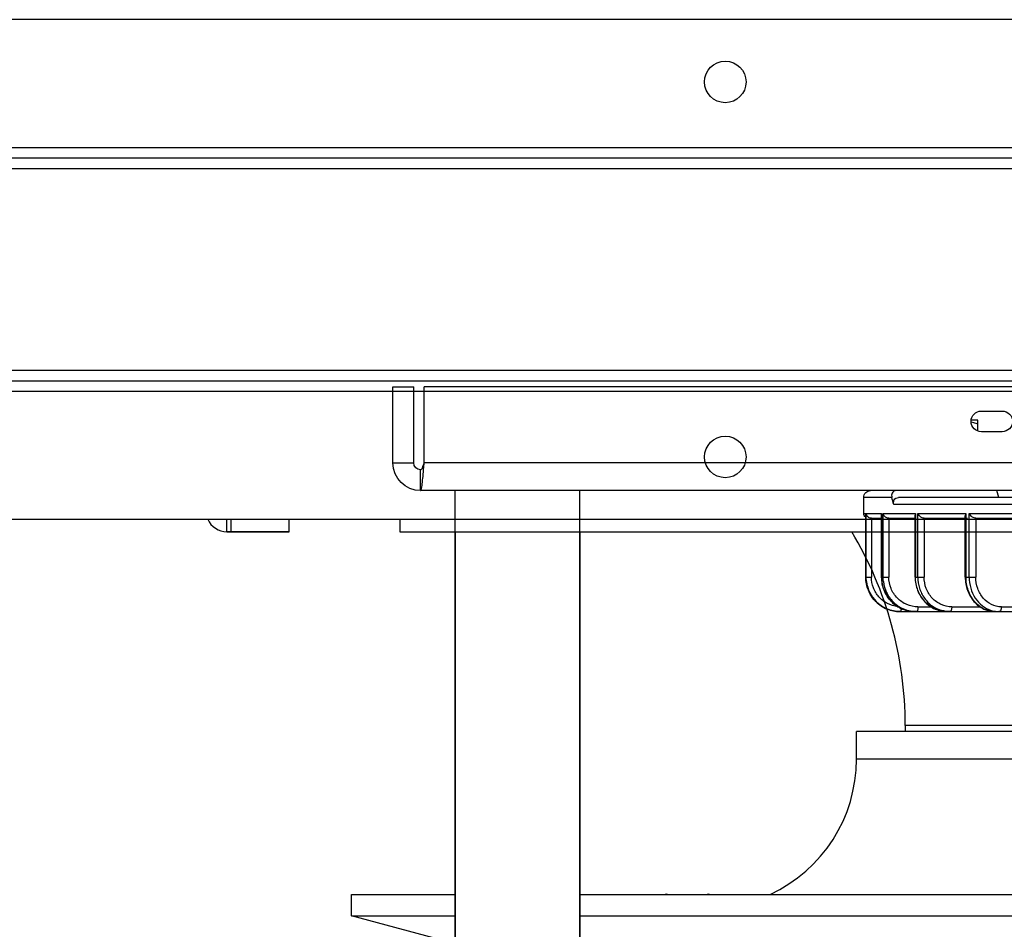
# Model space of a CAD drawing. Header units: millimetres. Extents: x -740 to 33545, y 5178 to 22494.
# Tile 64 of 256: x 9311 to 9326, y 6548 to 6561. Entities that reach past the tile are written whole.
import ezdxf

# ---------------------------------------------------------------- set-up
doc = ezdxf.new("R2010")
doc.units = ezdxf.units.MM
doc.header["$MEASUREMENT"] = 0
doc.layers.add('_IS_Centralki', color=3, linetype='Continuous', lineweight=30)

# ---------------------------------------------------------------- blocks, each defined once
blk = doc.blocks.new('Centrala_kuchnia')
at = {"layer": '_IS_Centralki', "linetype": 'Continuous'}
for p, q in [((18204.73, -1340), (18204.73, -2221)), ((18206.23, -1340), (18206.23, -2221)), ((18207.73, -2221), (18207.73, -1340)), ((18236.93, -1340), (18236.93, -2221)), ((18238.43, -2221), (18238.43, -1340)), ((18239.93, -2221), (18239.93, -1340)), ((18186.23, -1346), (18186.23, -2215)), ((18258.43, -2215), (18258.43, -1346)), ((18260.24, -1952.5), (18260.24, -1608.5)), ((18312.65, -1926.5), (18312.65, -1634.5)), ((18315.76, -1926.5), (18315.76, -1634.5)), ((18289.13, -1674.45), (18289.13, -1886.55)), ((18293.13, -1674.45), (18293.13, -1886.55)), ((18288.23, -1681.5), (18288.23, -1879.5)), ((18288.24, -1681.5), (18288.24, -1879.5)), ((18288.23, -1879.5), (18289.13, -1879.5)), ((18288.24, -1879.5), (18289.13, -1879.5)), ((18293.13, -1886.55), (18289.13, -1886.55)), ((18260.24, -1926.5), (18540.94, -1926.5)), ((18260.24, -1944.5), (18540.94, -1944.5)), ((18312.65, -1959.5), (18312.65, -1944.5)), ((18315.76, -1959.5), (18315.76, -1944.5)), ((18319.64, -1945), (18315.76, -1959.5)), ((18258.43, -1952.5), (18260.23, -1952.5)), ((18258.43, -1952.5), (18260.24, -1952.5)), ((18315.76, -1959.5), (18312.65, -1959.5)), ((18260.23, -1968.5), (18258.43, -1968.5)), ((18260.24, -1968.5), (18258.43, -1968.5)), ((18260.23, -1968.5), (18260.23, -1977.5)), ((18260.24, -1977.5), (18260.24, -1968.5)), ((18260.23, -1976.89), (18258.43, -1976.89)), ((18260.24, -1976.89), (18258.43, -1976.89)), ((18260.23, -1977.5), (18258.43, -1977.5)), ((18260.24, -1977.5), (18258.43, -1977.5))]:
    blk.add_line(p, q, dxfattribs=at)
at = {"layer": '_IS_Centralki', "linetype": 'Continuous', "extrusion": (1.22461e-16, 0, -1)}
for p, q in [((18239.29, -1612), (18239.29, -1949)), ((18250.29, -1612), (18250.29, -1949)), ((18254.29, -1611.5), (18254.29, -1949.5)), ((18271.79, -1880.23), (18271.79, -1680.84)), ((18255.29, -1824.87), (18255.29, -1880.47)), ((18256.29, -1851.5), (18256.29, -1881.15)), ((18271.09, -1865.62), (18271.09, -1859.43)), ((18257.59, -1870.27), (18257.59, -1861.22)), ((18258.29, -1869.3), (18258.29, -1861.39)), ((18242.79, -1868.5), (18242.79, -1865.5)), ((18245.79, -1865.5), (18245.79, -1868.5)), ((18255.29, -1866), (18254.29, -1866.28)), ((18271.09, -1872.79), (18271.09, -1868.68)), ((18244.12, -1869), (18244.12, -1869.98)), ((18245.7, -1869), (18244.12, -1869)), ((18266.79, -1870.27), (18257.59, -1870.27)), ((18258.29, -1869.31), (18266.79, -1869.31)), ((18266.79, -1870.83), (18266.79, -1869.31)), ((18257.59, -1877.68), (18257.59, -1870.73)), ((18257.59, -1870.73), (18266.79, -1870.73)), ((18266.79, -1870.83), (18257.95, -1870.83)), ((18258.29, -1876.77), (18258.29, -1870.83)), ((18271.09, -1877.68), (18271.09, -1875.77)), ((18258.29, -1876.77), (18266.79, -1876.77)), ((18266.79, -1878.07), (18266.79, -1876.77)), ((18266.79, -1877.68), (18257.59, -1877.68)), ((18257.59, -1882.71), (18257.59, -1878.02)), ((18257.59, -1878.02), (18266.79, -1878.02)), ((18266.79, -1878.07), (18257.85, -1878.07)), ((18258.29, -1881.86), (18258.29, -1878.07)), ((18255.29, -1881.43), (18255.29, -1885.5)), ((18266.79, -1882.71), (18257.59, -1882.71)), ((18257.59, -1885.14), (18257.59, -1882.91)), ((18257.59, -1882.91), (18266.79, -1882.91)), ((18257.59, -1882.91), (18257.75, -1882.93)), ((18266.79, -1882.93), (18257.75, -1882.93)), ((18258.29, -1881.87), (18266.79, -1881.87)), ((18258.29, -1884.38), (18258.29, -1882.93)), ((18266.79, -1882.93), (18266.79, -1881.87)), ((18258.29, -1884.39), (18266.79, -1884.39)), ((18266.79, -1885.21), (18266.79, -1884.39)), ((18257.59, -1885.5), (18255.29, -1885.5)), ((18266.79, -1885.14), (18257.59, -1885.14)), ((18257.59, -1885.5), (18257.59, -1885.21)), ((18257.59, -1885.21), (18266.79, -1885.21)), ((18257.59, -1885.21), (18257.65, -1885.21)), ((18266.79, -1885.21), (18257.65, -1885.21)), ((18534.99, -1926.5), (18254.29, -1926.5)), ((18534.99, -1944.5), (18254.29, -1944.5)), ((18250.29, -1949), (18239.29, -1949)), ((18250.92, -1949.05), (18250.29, -1949)), ((18254.29, -1949.5), (18251.29, -1949.5)), ((18239.29, -1953.5), (18239.29, -1950.5)), ((18250.29, -1950.5), (18239.29, -1950.5)), ((18250.29, -1953.5), (18250.29, -1950.5)), ((18250.29, -1953.5), (18239.29, -1953.5))]:
    blk.add_line(p, q, dxfattribs=at)
at = {"layer": '_IS_Centralki', "linetype": 'Continuous'}
for centre in [(18195.23, -1905.5), (18249.43, -1905.5)]:
    blk.add_circle(centre, 3, dxfattribs=at)
at = {"layer": '_IS_Centralki', "linetype": 'Continuous', "extrusion": (1.22461e-16, 0, -1)}
for centre, radius, start, end in [((-18244.29, -1865.5), 1.5, 0, 180), ((-18244.29, -1868.5), 1.5, 180, 0), ((-18267.45, -1873.04), 4.34, 180.0681, 196.0989), ((-18267.04, -1877.83), 4.75, 180.0166, 187.7063), ((-18266.82, -1880.15), 4.97, 180.0152, 187.5327), ((-18266.79, -1877.57), 5.13, 262.6823, 269.9868), ((-18255.29, -1884.5), 1, 270, 0), ((-18257.59, -1884.8), 0.7, 216.2866, 270), ((-18266.79, -1880.12), 5.02, 262.5137, 269.9859), ((-18250.29, -1949.5), 1, 180, 270), ((-18250.29, -1949.5), 4, 180, 270)]:
    blk.add_arc(centre, radius, start, end, dxfattribs=at)
at = {"layer": '_IS_Centralki', "linetype": 'Continuous'}
for centre, radius, start, end in [((18288.24, -1934.1), 54.6, 90, 120.8545), ((18293.13, -1908.06), 21.51, 24.8339, 90), ((18314.64, -1907.95), 2, 174.8734, 185.1266), ((18314.64, -1914.02), 2, 174.8734, 185.1266), ((18257.23, -1977.5), 3, 293.6043, 0), ((18257.24, -1977.5), 3, 293.3659, 0)]:
    blk.add_arc(centre, radius, start, end, dxfattribs=at)
at = {"layer": '_IS_Centralki', "linetype": 'Continuous', "extrusion": (1.22461e-16, 2.95823e-31, -1)}
blk.add_ellipse((18255.29, -1780.5), major_axis=(-83.86, -83.86), ratio=0.753554, start_param=-0.934548, end_param=-0.925025, dxfattribs=at)
at = {"layer": '_IS_Centralki', "linetype": 'Continuous'}
for points, knots in [([(18271.09, -1865.62), (18271.09, -1866.11), (18270.86, -1867.11), (18269.88, -1868.33), (18268.45, -1869.13), (18267.35, -1869.31), (18266.79, -1869.31)], [0, 0, 0, 0, 0.232044, 0.474947, 0.732492, 1, 1, 1, 1]), ([(18271.09, -1865.62), (18271.18, -1865.62), (18271.44, -1865.64), (18271.79, -1865.8), (18271.79, -1865.98)], [0, 0, 0, 0, 0.330394, 1, 1, 1, 1]), ([(18271.79, -1866.45), (18271.79, -1867.01), (18271.52, -1868.17), (18270.38, -1869.59), (18268.72, -1870.52), (18267.44, -1870.73), (18266.79, -1870.73)], [0, 0, 0, 0, 0.23207, 0.475001, 0.732552, 1, 1, 1, 1]), ([(18266.79, -1870.83), (18267.44, -1870.83), (18268.71, -1870.62), (18270.37, -1869.68), (18271.52, -1868.22), (18271.79, -1867.03), (18271.79, -1866.45)], [0, 0, 0, 0, 0.26264, 0.517813, 0.762551, 1, 1, 1, 1]), ([(18266.79, -1870.27), (18267.85, -1870.27), (18269.47, -1869.82), (18271, -1868.44), (18271.48, -1867.55), (18271.62, -1867.09)], [0, 0, 0, 0, 0.518183, 0.764909, 1, 1, 1, 1]), ([(18244.7, -1869), (18244.67, -1869.08), (18244.56, -1869.41), (18244.47, -1869.74), (18244.41, -1869.99)], [0, 0, 0, 0, 0.250515, 1, 1, 1, 1]), ([(18258.19, -1869.67), (18258.16, -1869.74), (18258, -1869.98), (18257.78, -1870.17), (18257.59, -1870.27)], [0, 0, 0, 0, 0.272132, 1, 1, 1, 1]), ([(18258.29, -1869.31), (18258.29, -1869.34), (18258.28, -1869.46), (18258.24, -1869.58), (18258.19, -1869.67)], [0, 0, 0, 0, 0.234005, 1, 1, 1, 1]), ([(18257.59, -1870.73), (18257.62, -1870.75), (18257.74, -1870.8), (18257.86, -1870.83), (18257.95, -1870.83)], [0, 0, 0, 0, 0.269382, 1, 1, 1, 1]), ([(18257.95, -1870.83), (18258.03, -1870.83), (18258.23, -1870.79), (18258.29, -1870.59), (18258.29, -1870.49)], [0, 0, 0, 0, 0.464945, 1, 1, 1, 1]), ([(18271.09, -1872.79), (18271.09, -1873.31), (18270.86, -1874.37), (18269.89, -1875.69), (18268.47, -1876.57), (18267.35, -1876.77), (18266.79, -1876.77)], [0, 0, 0, 0, 0.24125, 0.487669, 0.741303, 1, 1, 1, 1]), ([(18271.09, -1872.79), (18271.26, -1872.79), (18271.49, -1872.8), (18271.79, -1872.96), (18271.79, -1873.05)], [0, 0, 0, 0, 0.644236, 1, 1, 1, 1]), ([(18271.79, -1873.39), (18271.79, -1873.99), (18271.53, -1875.23), (18270.4, -1876.77), (18268.74, -1877.79), (18267.44, -1878.02), (18266.79, -1878.02)], [0, 0, 0, 0, 0.24126, 0.487706, 0.741349, 1, 1, 1, 1]), ([(18266.79, -1878.07), (18267.44, -1878.07), (18268.74, -1877.84), (18270.4, -1876.81), (18271.53, -1875.25), (18271.79, -1874), (18271.79, -1873.39)], [0, 0, 0, 0, 0.256361, 0.508961, 0.756316, 1, 1, 1, 1]), ([(18266.79, -1877.68), (18267.34, -1877.68), (18268.42, -1877.52), (18269.88, -1876.8), (18271.02, -1875.69), (18271.48, -1874.74), (18271.62, -1874.25)], [0, 0, 0, 0, 0.257012, 0.510395, 0.758036, 1, 1, 1, 1]), ([(18258.24, -1877.04), (18258.21, -1877.12), (18258.06, -1877.39), (18257.8, -1877.6), (18257.59, -1877.68)], [0, 0, 0, 0, 0.279977, 1, 1, 1, 1]), ([(18271.09, -1877.68), (18271.09, -1878.22), (18270.87, -1879.33), (18269.91, -1880.72), (18268.48, -1881.65), (18267.35, -1881.87), (18266.79, -1881.87)], [0, 0, 0, 0, 0.247031, 0.495761, 0.746973, 1, 1, 1, 1]), ([(18271.79, -1878.04), (18271.79, -1878.67), (18271.53, -1879.96), (18270.41, -1881.58), (18268.75, -1882.66), (18267.44, -1882.91), (18266.79, -1882.91)], [0, 0, 0, 0, 0.247029, 0.495783, 0.747007, 1, 1, 1, 1]), ([(18266.79, -1882.93), (18267.44, -1882.93), (18268.75, -1882.67), (18270.41, -1881.59), (18271.53, -1879.97), (18271.79, -1878.67), (18271.79, -1878.04)], [0, 0, 0, 0, 0.252227, 0.503121, 0.752189, 1, 1, 1, 1]), ([(18267.45, -1882.66), (18267.98, -1882.59), (18269.04, -1882.28), (18270.39, -1881.35), (18271.36, -1880.03), (18271.68, -1879), (18271.75, -1878.47)], [0, 0, 0, 0, 0.252762, 0.503761, 0.752664, 1, 1, 1, 1]), ([(18271.09, -1877.68), (18271.26, -1877.68), (18271.49, -1877.7), (18271.71, -1877.75), (18271.79, -1877.81), (18271.79, -1877.83)], [0, 0, 0, 0, 0.673756, 0.890896, 1, 1, 1, 1]), ([(18271.79, -1880.23), (18271.79, -1880.87), (18271.53, -1882.19), (18270.42, -1883.84), (18268.76, -1884.95), (18267.44, -1885.21), (18266.79, -1885.21)], [0, 0, 0, 0, 0.249667, 0.499504, 0.749631, 1, 1, 1, 1]), ([(18266.79, -1885.21), (18267.44, -1885.21), (18268.76, -1884.95), (18270.42, -1883.84), (18271.53, -1882.19), (18271.79, -1880.87), (18271.79, -1880.23)], [0, 0, 0, 0, 0.250281, 0.500372, 0.750245, 1, 1, 1, 1]), ([(18271.32, -1880.1), (18271.38, -1880.1), (18271.49, -1880.11), (18271.65, -1880.12), (18271.73, -1880.13), (18271.79, -1880.14), (18271.79, -1880.16)], [0, 0, 0, 0, 0.399482, 0.716447, 0.92186, 1, 1, 1, 1]), ([(18254.29, -1880.74), (18254.29, -1880.88), (18254.35, -1881.14), (18254.71, -1881.48), (18255.09, -1881.49), (18255.29, -1881.43)], [0, 0, 0, 0, 0.295031, 0.539675, 1, 1, 1, 1]), ([(18256.29, -1881.15), (18256.09, -1881.21), (18255.71, -1881.21), (18255.35, -1880.87), (18255.29, -1880.61), (18255.29, -1880.47)], [0, 0, 0, 0, 0.460743, 0.705078, 1, 1, 1, 1]), ([(18271.07, -1880.59), (18271.01, -1881.1), (18270.7, -1882.12), (18269.72, -1883.37), (18268.36, -1884.2), (18267.31, -1884.39), (18266.79, -1884.39)], [0, 0, 0, 0, 0.249792, 0.499596, 0.749673, 1, 1, 1, 1]), ([(18267.45, -1885.1), (18268.51, -1884.96), (18270.6, -1883.95), (18271.61, -1881.87), (18271.75, -1880.81)], [0, 0, 0, 0, 0.500477, 1, 1, 1, 1]), ([(18258.24, -1882.14), (18258.21, -1882.22), (18258.06, -1882.47), (18257.8, -1882.66), (18257.59, -1882.71)], [0, 0, 0, 0, 0.286381, 1, 1, 1, 1]), ([(18258.22, -1884.7), (18258.16, -1884.83), (18257.98, -1885.04), (18257.72, -1885.13), (18257.59, -1885.14)], [0, 0, 0, 0, 0.537424, 1, 1, 1, 1]), ([(18251.29, -1949.5), (18251.29, -1949.45), (18251.19, -1949.34), (18250.86, -1949.18), (18250.53, -1949.08), (18250.29, -1949)], [0, 0, 0, 0, 0.127649, 0.345895, 1, 1, 1, 1]), ([(18254.29, -1949.5), (18254.29, -1949.47), (18254.19, -1949.42), (18254.02, -1949.38), (18253.71, -1949.32), (18253.11, -1949.24), (18252.17, -1949.15), (18251.36, -1949.09), (18250.92, -1949.05)], [0, 0, 0, 0, 0.024536, 0.080968, 0.170652, 0.291308, 0.610519, 1, 1, 1, 1])]:
    blk.add_open_spline(points, degree=3, knots=knots, dxfattribs=at)
for points in [[(18271.62, -1867.09), (18271.74, -1866.74), (18271.79, -1866.36), (18271.79, -1865.98)], [(18258.29, -1876.77), (18258.29, -1876.86), (18258.27, -1876.95), (18258.24, -1877.04)], [(18257.59, -1878.02), (18257.68, -1878.05), (18257.77, -1878.07), (18257.85, -1878.07)], [(18258.28, -1882.02), (18258.27, -1882.06), (18258.25, -1882.1), (18258.24, -1882.14)], [(18258.29, -1881.87), (18258.29, -1881.92), (18258.29, -1881.97), (18258.28, -1882.02)], [(18258.29, -1884.44), (18258.28, -1884.53), (18258.26, -1884.62), (18258.22, -1884.7)], [(18258.29, -1884.39), (18258.29, -1884.41), (18258.29, -1884.42), (18258.29, -1884.44)]]:
    blk.add_open_spline(points, degree=3, dxfattribs=at)

msp = doc.modelspace()

# ---------------------------------------------------------------- block references
at = {"layer": '_IS_Centralki', "color": 7, "lineweight": 5, "xscale": 0.1, "yscale": 0.1, "zscale": 0.1, "rotation": 270}
msp.add_blockref('Centrala_kuchnia', (9512.043, 8379.678), dxfattribs=at)

doc.saveas('drawing.dxf')
